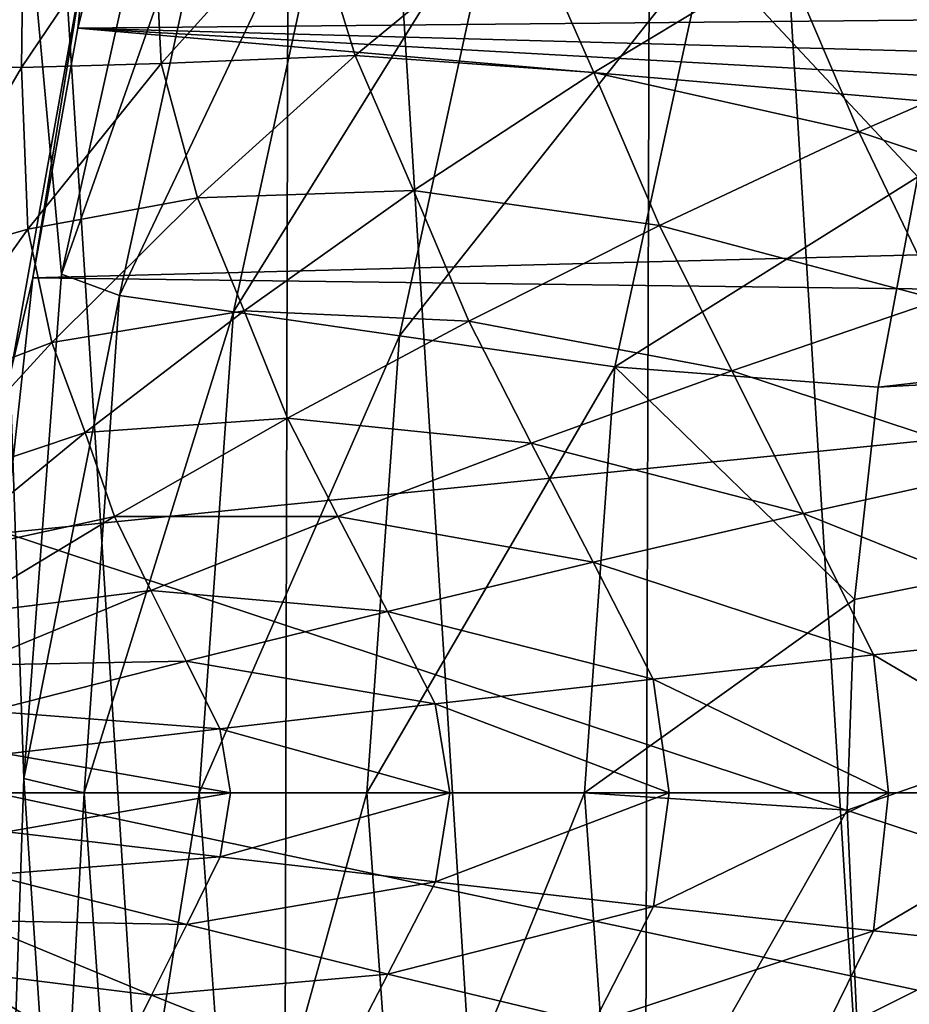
# Model space of a CAD drawing. Header units: metres. Extents: x -31 to 127, y -24 to 31.
# Tile 7 of 67: x -20.52 to -15.39, y -1.22 to 4.46. Entities that reach past the tile are written whole.
import ezdxf

# ---------------------------------------------------------------- set-up
doc = ezdxf.new("R2010")
doc.units = ezdxf.units.M
doc.layers.add('solid_13_381_041_XXX', color=7, linetype='CONTINUOUS')

msp = doc.modelspace()

# ---------------------------------------------------------------- linework, layer by layer
at = {"layer": 'solid_13_381_041_XXX'}
for points in [[(-14.478712, 19.13872, -4), (-14.616405, -19.034418, -4), (-16.854155, 17.086037, -4)], [(-16.854155, 17.086037, -4), (-16.958986, -16.982018, -4), (-18.950666, 14.720345, -4)], [(-16.854155, 17.086037, -4), (-14.616405, -19.034418, -4), (-16.958986, -16.982018, -4)], [(-18.950666, 14.720345, -4), (-19.022402, -14.628772, -4), (-20.728897, 12.095868, -4)], [(-18.950666, 14.720345, -4), (-16.958986, -16.982018, -4), (-19.022402, -14.628772, -4)], [(-20.728897, 12.095868, -4), (-19.022402, -14.628772, -4), (-20.770639, -12.024069, -4)], [(-20.497093, 0.082362, 115.532135), (-20.791698, 8.592782, 115.532135), (-20.79143, -8.593433, 115.532135)], [(-20.280512, 2.990703, 115.532135), (-19.644379, 5.844579, 115.532135), (-20.791698, 8.592782, 115.532135)], [(-20.497093, 0.082362, 115.532135), (-20.280512, 2.990703, 115.532135), (-20.791698, 8.592782, 115.532135)], [(-19.334223, 5.677142, 118.03669), (-19.644379, 5.844579, 115.532135), (-20.280512, 2.990703, 115.532135)], [(-20.137903, 4.859685, 127.472595), (-19.82625, 5.821512, 128.937637), (-20.186083, 4.410349, 128.937637)], [(-6.541116, 4.540963, 128.937637), (-20.186083, 4.410349, 128.937637), (-19.82625, 5.821512, 128.937637)], [(-19.945368, 2.867826, 118.03669), (-19.334223, 5.677142, 118.03669), (-20.280512, 2.990703, 115.532135)], [(-18.697512, 5.490247, 120.4795), (-19.334223, 5.677142, 118.03669), (-19.945368, 2.867826, 118.03669)], [(-21.941174, 4.113943, 128.313477), (-21.645164, 5.455083, 128.175446), (-20.137903, 4.859685, 127.472595)], [(-19.288538, 2.773447, 120.4795), (-18.697512, 5.490247, 120.4795), (-19.945368, 2.867826, 118.03669)], [(-17.769861, 5.217851, 122.818916), (-18.697512, 5.490247, 120.4795), (-19.288538, 2.773447, 120.4795)], [(-14.953388, 5.461808, 145.441879), (-16.111557, 4.818273, 145.398453), (-14.484177, 4.335713, 145.47525)], [(-20.496153, 5.424243, 145.184952), (-21.266436, 4.954245, 145.152313), (-21.108137, 4.205144, 145.168167)], [(-20.496153, 5.424243, 145.184952), (-21.108137, 4.205144, 145.168167), (-20.51074, 4.183367, 145.198044)], [(-20.496153, 5.424243, 145.184952), (-20.51074, 4.183367, 145.198044), (-19.760084, 5.298253, 145.222519)], [(-19.760084, 5.298253, 145.222519), (-20.51074, 4.183367, 145.198044), (-19.70616, 4.205669, 145.237183)], [(-19.760084, 5.298253, 145.222519), (-19.70616, 4.205669, 145.237183), (-18.861534, 5.145238, 145.267578)], [(-18.331564, 2.635841, 122.818916), (-17.769861, 5.217851, 122.818916), (-19.288538, 2.773447, 120.4795)], [(-16.566118, 4.864365, 125.017479), (-17.769861, 5.217851, 122.818916), (-18.331564, 2.635841, 122.818916)], [(-18.861534, 5.145238, 145.267578), (-19.70616, 4.205669, 145.237183), (-18.587343, 4.253019, 145.290344)], [(-18.861534, 5.145238, 145.267578), (-18.587343, 4.253019, 145.290344), (-17.607769, 5.058482, 145.327484)], [(-17.607769, 5.058482, 145.327484), (-18.587343, 4.253019, 145.290344), (-17.211517, 4.153777, 145.355484)], [(-17.607769, 5.058482, 145.327484), (-17.211517, 4.153777, 145.355484), (-16.111557, 4.818273, 145.398453)], [(-21.941174, 4.113943, 128.313477), (-20.137903, 4.859685, 127.472595), (-20.569946, 2.439975, 127.674057)], [(-20.569946, 2.439975, 127.674057), (-20.137903, 4.859685, 127.472595), (-20.445528, 2.969709, 128.937637)], [(-20.137903, 4.859685, 127.472595), (-20.186083, 4.410349, 128.937637), (-20.445528, 2.969709, 128.937637)], [(-17.089767, 2.45726, 125.017479), (-16.566118, 4.864365, 125.017479), (-18.331564, 2.635841, 122.818916)], [(-15.34193, 3.552414, 127.032135), (-16.566118, 4.864365, 125.017479), (-17.089767, 2.45726, 125.017479)], [(-15.34193, 3.552414, 127.032135), (-15.022892, 4.729583, 127.032135), (-16.566118, 4.864365, 125.017479)], [(-16.111557, 4.818273, 145.398453), (-17.211517, 4.153777, 145.355484), (-15.683062, 3.812133, 145.427719)], [(-16.111557, 4.818273, 145.398453), (-15.683062, 3.812133, 145.427719), (-14.484177, 4.335713, 145.47525)], [(-6.675396, 4.041121, 128.937637), (-20.186083, 4.410349, 128.937637), (-6.541116, 4.540963, 128.937637)], [(-7.406834, 3.308885, 128.937637), (-20.445528, 2.969709, 128.937637), (-20.186083, 4.410349, 128.937637)], [(-7.406834, 3.308885, 128.937637), (-20.186083, 4.410349, 128.937637), (-7.041116, 3.675002, 128.937637)], [(-6.675396, 4.041121, 128.937637), (-7.041116, 3.675002, 128.937637), (-20.186083, 4.410349, 128.937637)], [(-14.484177, 4.335713, 145.47525), (-15.683062, 3.812133, 145.427719), (-13.982673, 3.241022, 145.506516)], [(-21.108137, 4.205144, 145.168167), (-21.171932, 3.050664, 145.174637), (-20.51074, 4.183367, 145.198044)], [(-20.51074, 4.183367, 145.198044), (-20.474236, 3.250101, 145.20784), (-19.70616, 4.205669, 145.237183)], [(-19.70616, 4.205669, 145.237183), (-20.474236, 3.250101, 145.20784), (-19.49634, 3.431609, 145.254166)], [(-19.70616, 4.205669, 145.237183), (-19.49634, 3.431609, 145.254166), (-18.587343, 4.253019, 145.290344)], [(-18.587343, 4.253019, 145.290344), (-19.49634, 3.431609, 145.254166), (-18.250301, 3.473202, 145.313217)], [(-18.587343, 4.253019, 145.290344), (-18.250301, 3.473202, 145.313217), (-17.211517, 4.153777, 145.355484)], [(-20.51074, 4.183367, 145.198044), (-21.171932, 3.050664, 145.174637), (-20.474236, 3.250101, 145.20784)], [(-17.211517, 4.153777, 145.355484), (-18.250301, 3.473202, 145.313217), (-16.832796, 3.2724, 145.380417)], [(-17.211517, 4.153777, 145.355484), (-16.832796, 3.2724, 145.380417), (-15.683062, 3.812133, 145.427719)], [(-15.683062, 3.812133, 145.427719), (-16.832796, 3.2724, 145.380417), (-15.218099, 2.843688, 145.45575)], [(-15.683062, 3.812133, 145.427719), (-15.218099, 2.843688, 145.45575), (-13.982673, 3.241022, 145.506516)], [(-15.571007, 2.339945, 127.032135), (-15.34193, 3.552414, 127.032135), (-17.089767, 2.45726, 125.017479)], [(-7.373579, 3.27558, 127.032135), (-15.34193, 3.552414, 127.032135), (-15.571007, 2.339945, 127.032135)], [(-19.49634, 3.431609, 145.254166), (-19.227457, 2.7804, 145.271759), (-18.250301, 3.473202, 145.313217)], [(-18.250301, 3.473202, 145.313217), (-19.227457, 2.7804, 145.271759), (-17.93092, 2.72069, 145.333542)], [(-18.250301, 3.473202, 145.313217), (-17.93092, 2.72069, 145.333542), (-16.832796, 3.2724, 145.380417)], [(-20.474236, 3.250101, 145.20784), (-20.336258, 2.597884, 145.219009), (-19.49634, 3.431609, 145.254166)], [(-19.49634, 3.431609, 145.254166), (-20.336258, 2.597884, 145.219009), (-19.227457, 2.7804, 145.271759)], [(-7.406834, 3.308885, 128.937637), (-7.541116, 2.809041, 128.937637), (-20.445528, 2.969709, 128.937637)], [(-21.171932, 3.050664, 145.174637), (-21.167084, 2.282699, 145.179565), (-20.474236, 3.250101, 145.20784)], [(-20.474236, 3.250101, 145.20784), (-21.167084, 2.282699, 145.179565), (-20.336258, 2.597884, 145.219009)], [(-16.832796, 3.2724, 145.380417), (-17.93092, 2.72069, 145.333542), (-16.414991, 2.434673, 145.404892)], [(-16.832796, 3.2724, 145.380417), (-16.414991, 2.434673, 145.404892), (-15.218099, 2.843688, 145.45575)], [(-7.507855, 2.775766, 127.032135), (-7.373579, 3.27558, 127.032135), (-15.571007, 2.339945, 127.032135)], [(-20.569946, 2.439975, 127.674057), (-20.445528, 2.969709, 128.937637), (-20.604586, 1.499593, 128.937637)], [(-7.541116, 2.809041, 128.937637), (-20.604586, 1.499593, 128.937637), (-20.445528, 2.969709, 128.937637)], [(-19.945368, 2.867826, 118.03669), (-20.280512, 2.990703, 115.532135), (-20.497093, 0.082362, 115.532135)], [(-20.150486, 0.000131, 118.03669), (-19.945368, 2.867826, 118.03669), (-20.497093, 0.082362, 115.532135)], [(-19.288538, 2.773447, 120.4795), (-19.945368, 2.867826, 118.03669), (-20.150486, 0.000131, 118.03669)], [(-15.218099, 2.843688, 145.45575), (-16.414991, 2.434673, 145.404892), (-14.759778, 1.885295, 145.481049)], [(-7.541116, 2.809041, 128.937637), (-7.541116, -2.809041, 128.937637), (-20.604586, 1.499593, 128.937637)], [(-20.336258, 2.597884, 145.219009), (-20.144709, 2.078338, 145.231186), (-19.227457, 2.7804, 145.271759)], [(-19.486912, 0.000188, 120.4795), (-19.288538, 2.773447, 120.4795), (-20.150486, 0.000131, 118.03669)], [(-19.227457, 2.7804, 145.271759), (-20.144709, 2.078338, 145.231186), (-18.977531, 2.160054, 145.287247)], [(-18.331564, 2.635841, 122.818916), (-19.288538, 2.773447, 120.4795), (-19.486912, 0.000188, 120.4795)], [(-19.227457, 2.7804, 145.271759), (-18.977531, 2.160054, 145.287247), (-17.93092, 2.72069, 145.333542)], [(-7.507855, 2.775766, 127.032135), (-15.707674, 1.114848, 127.032135), (-15.749483, -0.100203, 127.032135)], [(-7.507855, 2.775766, 127.032135), (-15.749483, -0.100203, 127.032135), (-15.694096, -1.311343, 127.032135)], [(-7.507855, 2.775766, 127.032135), (-15.571007, 2.339945, 127.032135), (-15.707674, 1.114848, 127.032135)], [(-7.507855, 2.775766, 127.032135), (-15.694096, -1.311343, 127.032135), (-15.54338, -2.526606, 127.032135)], [(-7.507855, -2.775765, 127.032135), (-7.507855, 2.775766, 127.032135), (-15.54338, -2.526606, 127.032135)], [(-17.93092, 2.72069, 145.333542), (-18.977531, 2.160054, 145.287247), (-17.571453, 2.017286, 145.354095)], [(-17.93092, 2.72069, 145.333542), (-17.571453, 2.017286, 145.354095), (-16.414991, 2.434673, 145.404892)], [(-18.520094, 0.000174, 122.818916), (-18.331564, 2.635841, 122.818916), (-19.486912, 0.000188, 120.4795)], [(-17.089767, 2.45726, 125.017479), (-18.331564, 2.635841, 122.818916), (-18.520094, 0.000174, 122.818916)], [(-21.167084, 2.282699, 145.179565), (-21.108738, 1.755424, 145.184921), (-20.336258, 2.597884, 145.219009)], [(-20.336258, 2.597884, 145.219009), (-21.108738, 1.755424, 145.184921), (-20.144709, 2.078338, 145.231186)], [(-17.265522, 0.000133, 125.017479), (-17.089767, 2.45726, 125.017479), (-18.520094, 0.000174, 122.818916)], [(-15.707674, 1.114848, 127.032135), (-17.089767, 2.45726, 125.017479), (-17.265522, 0.000133, 125.017479)], [(-15.707674, 1.114848, 127.032135), (-15.571007, 2.339945, 127.032135), (-17.089767, 2.45726, 125.017479)], [(-16.414991, 2.434673, 145.404892), (-17.571453, 2.017286, 145.354095), (-16.001545, 1.610209, 145.427322)], [(-16.414991, 2.434673, 145.404892), (-16.001545, 1.610209, 145.427322), (-14.759778, 1.885295, 145.481049)], [(-20.144709, 2.078338, 145.231186), (-19.97439, 1.592816, 145.241547), (-18.977531, 2.160054, 145.287247)], [(-18.977531, 2.160054, 145.287247), (-19.97439, 1.592816, 145.241547), (-18.687824, 1.593798, 145.303467)], [(-18.977531, 2.160054, 145.287247), (-18.687824, 1.593798, 145.303467), (-17.571453, 2.017286, 145.354095)], [(-21.108738, 1.755424, 145.184921), (-21.003845, 1.369953, 145.191528), (-20.144709, 2.078338, 145.231186)], [(-20.144709, 2.078338, 145.231186), (-21.003845, 1.369953, 145.191528), (-19.97439, 1.592816, 145.241547)], [(-17.571453, 2.017286, 145.354095), (-18.687824, 1.593798, 145.303467), (-17.215239, 1.329957, 145.373169)], [(-17.571453, 2.017286, 145.354095), (-17.215239, 1.329957, 145.373169), (-16.001545, 1.610209, 145.427322)], [(-14.759778, 1.885295, 145.481049), (-16.001545, 1.610209, 145.427322), (-14.314379, 0.934175, 145.503433)], [(-21.003845, 1.369953, 145.191528), (-20.923281, 1.021286, 145.196487), (-19.97439, 1.592816, 145.241547)], [(-19.97439, 1.592816, 145.241547), (-20.923281, 1.021286, 145.196487), (-19.765686, 1.165901, 145.253036)], [(-19.97439, 1.592816, 145.241547), (-19.765686, 1.165901, 145.253036), (-18.687824, 1.593798, 145.303467)], [(-18.687824, 1.593798, 145.303467), (-19.765686, 1.165901, 145.253036), (-18.401264, 1.046031, 145.31868)], [(-18.687824, 1.593798, 145.303467), (-18.401264, 1.046031, 145.31868), (-17.215239, 1.329957, 145.373169)], [(-16.001545, 1.610209, 145.427322), (-17.215239, 1.329957, 145.373169), (-15.598993, 0.795908, 145.44751)], [(-16.001545, 1.610209, 145.427322), (-15.598993, 0.795908, 145.44751), (-14.314379, 0.934175, 145.503433)], [(-7.541116, -2.809041, 128.937637), (-20.663256, 0, 128.937637), (-20.604586, 1.499593, 128.937637)], [(-17.215239, 1.329957, 145.373169), (-18.401264, 1.046031, 145.31868), (-16.869032, 0.655278, 145.390564)], [(-17.215239, 1.329957, 145.373169), (-16.869032, 0.655278, 145.390564), (-15.598993, 0.795908, 145.44751)], [(-20.923281, 1.021286, 145.196487), (-20.806641, 0.735281, 145.20285), (-19.765686, 1.165901, 145.253036)], [(-19.765686, 1.165901, 145.253036), (-20.806641, 0.735281, 145.20285), (-19.56086, 0.759524, 145.263855)], [(-19.765686, 1.165901, 145.253036), (-19.56086, 0.759524, 145.263855), (-18.401264, 1.046031, 145.31868)], [(-15.749483, -0.100203, 127.032135), (-15.707674, 1.114848, 127.032135), (-17.265522, 0.000133, 125.017479)], [(-18.401264, 1.046031, 145.31868), (-19.56086, 0.759524, 145.263855), (-18.124796, 0.513013, 145.332626)], [(-18.401264, 1.046031, 145.31868), (-18.124796, 0.513013, 145.332626), (-16.869032, 0.655278, 145.390564)], [(-14.314379, 0.934175, 145.503433), (-15.598993, 0.795908, 145.44751), (-14.247166, -0.000001, 145.507324)], [(-15.598993, 0.795908, 145.44751), (-16.869032, 0.655278, 145.390564), (-15.512067, -0.000001, 145.452087)], [(-15.598993, 0.795908, 145.44751), (-15.512067, -0.000001, 145.452087), (-14.247166, -0.000001, 145.507324)], [(-20.806641, 0.735281, 145.20285), (-20.695259, 0.471524, 145.208725), (-19.56086, 0.759524, 145.263855)], [(-19.56086, 0.759524, 145.263855), (-20.695259, 0.471524, 145.208725), (-19.366987, 0.369639, 145.273697)], [(-19.56086, 0.759524, 145.263855), (-19.366987, 0.369639, 145.273697), (-18.124796, 0.513013, 145.332626)], [(-16.869032, 0.655278, 145.390564), (-18.124796, 0.513013, 145.332626), (-16.776894, -0.000001, 145.395248)], [(-16.869032, 0.655278, 145.390564), (-16.776894, -0.000001, 145.395248), (-15.512067, -0.000001, 145.452087)], [(-18.124796, 0.513013, 145.332626), (-19.366987, 0.369639, 145.273697), (-18.041643, -0.000001, 145.336807)], [(-18.124796, 0.513013, 145.332626), (-18.041643, -0.000001, 145.336807), (-16.776894, -0.000001, 145.395248)], [(-20.695259, 0.471524, 145.208725), (-20.596308, 0.225681, 145.213806), (-19.366987, 0.369639, 145.273697)], [(-19.366987, 0.369639, 145.273697), (-20.596308, 0.225681, 145.213806), (-19.306314, -0.000001, 145.276764)], [(-19.366987, 0.369639, 145.273697), (-19.306314, -0.000001, 145.276764), (-18.041643, -0.000001, 145.336807)], [(-20.596308, 0.225681, 145.213806), (-20.570906, 0, 145.215118), (-19.306314, -0.000001, 145.276764)], [(-20.303955, -2.827115, 115.532135), (-20.497093, 0.082362, 115.532135), (-20.79143, -8.593433, 115.532135)], [(-20.150486, 0.000131, 118.03669), (-20.497093, 0.082362, 115.532135), (-20.303955, -2.827115, 115.532135)], [(-19.945404, -2.867568, 118.03669), (-20.150486, 0.000131, 118.03669), (-20.303955, -2.827115, 115.532135)], [(-19.486912, 0.000188, 120.4795), (-20.150486, 0.000131, 118.03669), (-19.945404, -2.867568, 118.03669)], [(-19.288591, -2.773075, 120.4795), (-19.486912, 0.000188, 120.4795), (-19.945404, -2.867568, 118.03669)], [(-18.520094, 0.000174, 122.818916), (-19.486912, 0.000188, 120.4795), (-19.288591, -2.773075, 120.4795)], [(-18.331614, -2.635496, 122.818916), (-18.520094, 0.000174, 122.818916), (-19.288591, -2.773075, 120.4795)], [(-17.265522, 0.000133, 125.017479), (-18.520094, 0.000174, 122.818916), (-18.331614, -2.635496, 122.818916)], [(-17.089806, -2.456996, 125.017479), (-17.265522, 0.000133, 125.017479), (-18.331614, -2.635496, 122.818916)], [(-15.749483, -0.100203, 127.032135), (-17.265522, 0.000133, 125.017479), (-17.089806, -2.456996, 125.017479)], [(-7.541116, -2.809041, 128.937637), (-20.604586, -1.499593, 128.937637), (-20.663256, 0, 128.937637)], [(-19.306314, -0.000001, 145.276764), (-20.570906, 0, 145.215118), (-20.594578, -0.225886, 145.213898)], [(-19.306314, -0.000001, 145.276764), (-20.594578, -0.225886, 145.213898), (-19.365326, -0.369833, 145.273773)], [(-18.041643, -0.000001, 145.336807), (-19.365326, -0.369833, 145.273773), (-18.123205, -0.513196, 145.332703)], [(-18.041643, -0.000001, 145.336807), (-19.306314, -0.000001, 145.276764), (-19.365326, -0.369833, 145.273773)], [(-16.776894, -0.000001, 145.395248), (-18.123205, -0.513196, 145.332703), (-16.867514, -0.65545, 145.39064)], [(-16.776894, -0.000001, 145.395248), (-18.041643, -0.000001, 145.336807), (-18.123205, -0.513196, 145.332703)], [(-15.512067, -0.000001, 145.452087), (-16.867514, -0.65545, 145.39064), (-15.597548, -0.796068, 145.447571)], [(-15.512067, -0.000001, 145.452087), (-16.776894, -0.000001, 145.395248), (-16.867514, -0.65545, 145.39064)], [(-14.247166, -0.000001, 145.507324), (-15.597548, -0.796068, 145.447571), (-14.313008, -0.934322, 145.503479)], [(-14.247166, -0.000001, 145.507324), (-15.512067, -0.000001, 145.452087), (-15.597548, -0.796068, 145.447571)], [(-15.694096, -1.311343, 127.032135), (-15.749483, -0.100203, 127.032135), (-17.089806, -2.456996, 125.017479)], [(-19.365326, -0.369833, 145.273773), (-20.594578, -0.225886, 145.213898), (-20.692053, -0.472349, 145.208893)], [(-19.365326, -0.369833, 145.273773), (-20.692053, -0.472349, 145.208893), (-19.557747, -0.760304, 145.264008)], [(-18.123205, -0.513196, 145.332703), (-19.365326, -0.369833, 145.273773), (-19.557747, -0.760304, 145.264008)], [(-19.557747, -0.760304, 145.264008), (-20.692053, -0.472349, 145.208893), (-20.802235, -0.737139, 145.203064)], [(-18.123205, -0.513196, 145.332703), (-19.557747, -0.760304, 145.264008), (-18.398251, -1.046766, 145.318817)], [(-16.867514, -0.65545, 145.39064), (-18.123205, -0.513196, 145.332703), (-18.398251, -1.046766, 145.318817)], [(-16.867514, -0.65545, 145.39064), (-18.398251, -1.046766, 145.318817), (-17.212326, -1.330644, 145.373306)], [(-15.597548, -0.796068, 145.447571), (-16.867514, -0.65545, 145.39064), (-17.212326, -1.330644, 145.373306)], [(-19.761353, -1.167659, 145.25325), (-20.802235, -0.737139, 145.203064), (-20.920805, -1.022818, 145.196609)], [(-19.557747, -0.760304, 145.264008), (-20.802235, -0.737139, 145.203064), (-19.761353, -1.167659, 145.25325)], [(-18.398251, -1.046766, 145.318817), (-19.557747, -0.760304, 145.264008), (-19.761353, -1.167659, 145.25325)], [(-15.597548, -0.796068, 145.447571), (-17.212326, -1.330644, 145.373306), (-15.99874, -1.610845, 145.427444)], [(-14.313008, -0.934322, 145.503479), (-15.597548, -0.796068, 145.447571), (-15.99874, -1.610845, 145.427444)], [(-14.313008, -0.934322, 145.503479), (-15.99874, -1.610845, 145.427444), (-14.757089, -1.885879, 145.481155)], [(-19.971918, -1.594263, 145.241653), (-20.920805, -1.022818, 145.196609), (-21.001867, -1.371645, 145.19162)], [(-19.761353, -1.167659, 145.25325), (-20.920805, -1.022818, 145.196609), (-19.971918, -1.594263, 145.241653)], [(-18.398251, -1.046766, 145.318817), (-19.761353, -1.167659, 145.25325), (-18.683573, -1.59545, 145.303665)], [(-17.212326, -1.330644, 145.373306), (-18.398251, -1.046766, 145.318817), (-18.683573, -1.59545, 145.303665)], [(-18.683573, -1.59545, 145.303665), (-19.761353, -1.167659, 145.25325), (-19.971918, -1.594263, 145.241653)]]:
    msp.add_3dface(points, dxfattribs=at)

doc.saveas('drawing.dxf')
